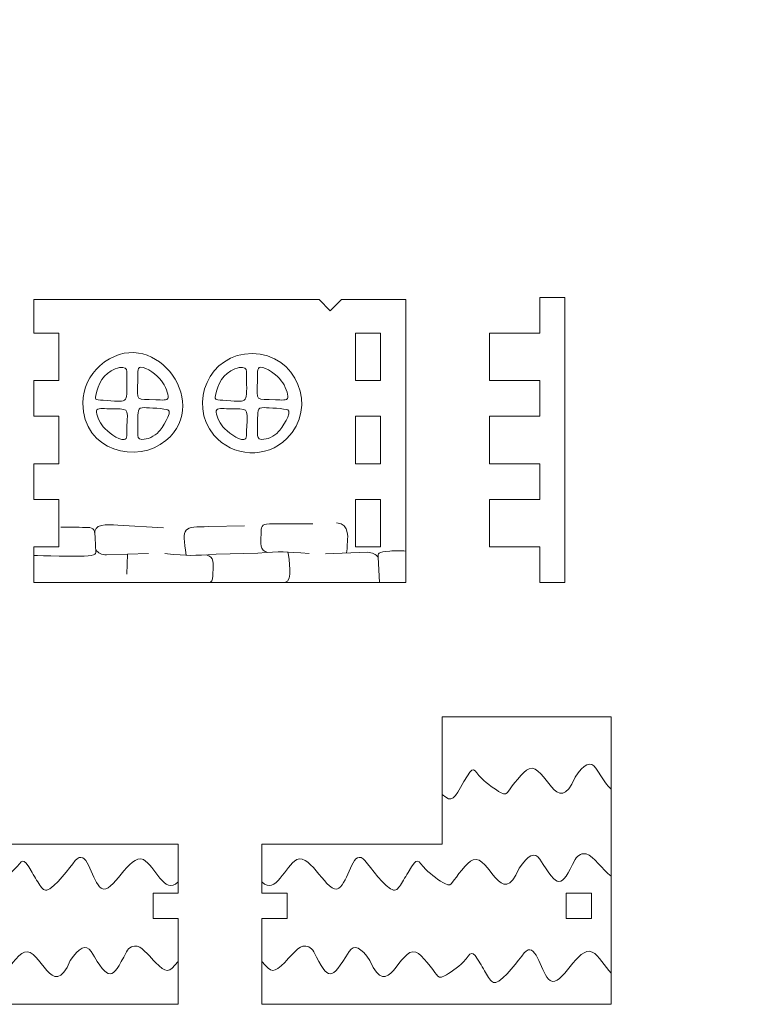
# Model space of a CAD drawing. Header units: millimetres. Extents: x -470 to 529, y -880 to 815.
# Tile 91 of 116: x 193 to 280, y 350 to 468. Entities that reach past the tile are written whole.
import ezdxf

# ---------------------------------------------------------------- set-up
doc = ezdxf.new("R2010")
doc.units = ezdxf.units.MM
doc.header["$MEASUREMENT"] = 0
doc.layers.add('Layer 1', color=7, linetype='Continuous')

msp = doc.modelspace()

# ---------------------------------------------------------------- linework, layer by layer
at = {"layer": 'Layer 1', "color": 240, "lineweight": 9}
for points, knots in [([(332.7363, 467.5474), (334.8364, 467.5474), (336.538, 465.8458), (336.538, 463.7467), (336.538, 463.7467), (336.538, 461.6477), (334.8364, 459.9461), (332.7362, 459.9461), (332.7362, 459.9461), (330.636, 459.9461), (328.9344, 461.6477), (328.9344, 463.7467), (328.9344, 463.7467), (328.9344, 465.8458), (330.636, 467.5474), (332.7362, 467.5474), (395.7422, 467.5474), (206.7303, 467.5474), (332.7363, 467.5474)], [0, 0, 0, 0, 0.2, 0.2, 0.2, 0.2, 0.4, 0.4, 0.4, 0.4, 0.6, 0.6, 0.6, 0.6, 1, 1, 1, 1.0001, 1.0001, 1.0001, 1.0001]), ([(391.5721, 467.5474), (393.6722, 467.5474), (395.3738, 465.8458), (395.3738, 463.7467), (395.3738, 463.7467), (395.3738, 461.6477), (393.6722, 459.9461), (391.572, 459.9461), (391.572, 459.9461), (389.4718, 459.9461), (387.7702, 461.6477), (387.7702, 463.7467), (387.7702, 463.7467), (387.7702, 465.8458), (389.4718, 467.5474), (391.572, 467.5474), (454.578, 467.5474), (265.5661, 467.5474), (391.5721, 467.5474)], [0, 0, 0, 0, 0.2, 0.2, 0.2, 0.2, 0.4, 0.4, 0.4, 0.4, 0.6, 0.6, 0.6, 0.6, 1, 1, 1, 1.0001, 1.0001, 1.0001, 1.0001]), ([(210.9015, 417.2814), (207.533, 414.4691), (200.9888, 415.9606), (200.9888, 421.7563), (200.9888, 421.7563), (200.9888, 423.534), (201.7708, 425.1291), (203.0093, 426.2165), (203.0093, 426.2165), (209.1055, 431.5679), (216.5622, 422.0068), (210.9015, 417.2814)], [0, 0, 0, 0, 0.25, 0.25, 0.25, 0.25, 0.5, 0.5, 0.5, 0.5, 1, 1, 1, 1]), ([(221.1882, 427.6894), (226.4886, 427.6894), (229.1091, 421.2116), (225.3406, 417.5184), (225.3406, 417.5184), (222.8867, 415.1134), (218.8537, 415.3091), (216.6417, 417.9441), (216.6417, 417.9441), (213.4566, 421.7393), (216.1016, 427.6894), (221.1882, 427.6894)], [0, 0, 0, 0, 0.25, 0.25, 0.25, 0.25, 0.5, 0.5, 0.5, 0.5, 1, 1, 1, 1]), ([(198.3766, 406.9317), (199.2693, 406.9729), (201.002, 406.9229), (201.5291, 406.9075), (201.5291, 406.9075), (202.3641, 406.8831), (202.4213, 406.6577), (202.4759, 405.3951), (202.4759, 405.3951), (202.4952, 404.9475), (202.4952, 404.5051), (202.5234, 404.2241), (202.5234, 404.2241), (202.5687, 403.7722), (202.6314, 403.5731), (201.1254, 403.4729), (201.1254, 403.4729), (200.5555, 403.435), (195.7935, 403.5466), (195.1381, 403.5672)], [0, 0, 0, 0, 0.16666667, 0.16666667, 0.16666667, 0.16666667, 0.33333333, 0.33333333, 0.33333333, 0.33333333, 0.5, 0.5, 0.5, 0.5, 0.66666667, 0.66666667, 0.66666667, 0.66666667, 1, 1, 1, 1]), ([(202.4343, 405.9831), (202.1438, 407.4166), (203.8767, 407.2637), (205.1428, 407.1801), (205.1428, 407.1801), (205.1428, 407.1801), (210.6132, 406.8715), (210.6132, 406.8715)], [0, 0, 0, 0, 0.33333333, 0.33333333, 0.33333333, 0.33333333, 1, 1, 1, 1]), ([(213.3186, 403.5906), (212.7924, 407.0449), (212.9122, 406.9531), (216.0314, 407.0104), (216.0314, 407.0104), (216.0314, 407.0104), (220.3005, 407.0876), (220.3005, 407.0876)], [0, 0, 0, 0, 0.33333333, 0.33333333, 0.33333333, 0.33333333, 1, 1, 1, 1]), ([(223.0661, 403.9349), (222.058, 404.1491), (222.2402, 404.9897), (222.2664, 406.0689), (222.2664, 406.0689), (222.2897, 407.0266), (222.2457, 407.2798), (223.2542, 407.3499), (223.2542, 407.3499), (223.6245, 407.3757), (228.0292, 407.339), (228.447, 407.3493)], [0, 0, 0, 0, 0.25, 0.25, 0.25, 0.25, 0.5, 0.5, 0.5, 0.5, 1, 1, 1, 1]), ([(232.4666, 403.866), (232.5046, 404.199), (232.5425, 404.5322), (232.552, 404.9302), (232.552, 404.9302), (232.5615, 405.3282), (232.9839, 407.3916), (231.28, 407.4788)], [0, 0, 0, 0, 0.33333333, 0.33333333, 0.33333333, 0.33333333, 1, 1, 1, 1]), ([(208.8182, 403.8157), (208.8182, 403.8157), (203.8179, 403.6221), (203.8179, 403.6221), (203.8179, 403.6221), (203.1831, 403.6647), (202.847, 403.8638), (202.5234, 404.2241)], [0, 0, 0, 0, 0.33333333, 0.33333333, 0.33333333, 0.33333333, 1, 1, 1, 1]), ([(210.7557, 403.7848), (213.8291, 403.5002), (213.9941, 403.5441), (216.8909, 403.7128), (216.8909, 403.7128), (216.8909, 403.7128), (221.8866, 403.8569), (221.8866, 403.8569), (221.8866, 403.8569), (224.7836, 404.0257), (224.9485, 404.0694), (228.0218, 403.7848)], [0, 0, 0, 0, 0.25, 0.25, 0.25, 0.25, 0.5, 0.5, 0.5, 0.5, 1, 1, 1, 1]), ([(215.7114, 403.6348), (216.7194, 403.4201), (216.5373, 402.5807), (216.5111, 401.5007), (216.5111, 401.5007), (216.4984, 400.9792), (216.5485, 400.518), (216.1656, 400.3396)], [0, 0, 0, 0, 0.33333333, 0.33333333, 0.33333333, 0.33333333, 1, 1, 1, 1]), ([(229.9593, 403.7539), (229.9593, 403.7539), (234.9596, 403.9475), (234.9596, 403.9475), (234.9596, 403.9475), (235.5949, 403.9049), (235.93, 403.7059), (236.2541, 403.3456)], [0, 0, 0, 0, 0.33333333, 0.33333333, 0.33333333, 0.33333333, 1, 1, 1, 1]), ([(236.4016, 400.3396), (236.4016, 400.3396), (236.2541, 403.3456), (236.2541, 403.3456), (236.2541, 403.3456), (236.2089, 403.7973), (236.1459, 403.9965), (237.6521, 404.0967), (237.6521, 404.0967), (238.222, 404.1346), (238.8772, 404.114), (239.5326, 404.0934)], [0, 0, 0, 0, 0.25, 0.25, 0.25, 0.25, 0.5, 0.5, 0.5, 0.5, 1, 1, 1, 1]), ([(264.0676, 375.6656), (263.6116, 376.0012), (263.0627, 376.8359), (262.2311, 378.1663), (262.2311, 378.1663), (261.6269, 379.1328), (260.7769, 378.6205), (259.7502, 377.0978), (259.7502, 377.0978), (257.6191, 371.9719), (256.1984, 378.7744), (254.2681, 378.1046), (254.2681, 378.1046), (253.4886, 377.8341), (252.2154, 375.979), (251.806, 375.4322), (251.806, 375.4322), (251.5616, 375.1059), (251.4426, 374.9648), (250.8599, 375.2647), (250.8599, 375.2647), (250.277, 375.5645), (249.2301, 376.3054), (248.6116, 376.9228), (248.6116, 376.9228), (247.5607, 377.9717), (247.7332, 378.7415), (246.4824, 376.5876), (246.4824, 376.5876), (245.2616, 374.4851), (245.1264, 373.9492), (243.899, 375.011)], [0, 0, 0, 0, 0.11111111, 0.11111111, 0.11111111, 0.11111111, 0.22222222, 0.22222222, 0.22222222, 0.22222222, 0.33333333, 0.33333333, 0.33333333, 0.33333333, 0.44444444, 0.44444444, 0.44444444, 0.44444444, 0.55555556, 0.55555556, 0.55555556, 0.55555556, 0.66666667, 0.66666667, 0.66666667, 0.66666667, 0.77777778, 0.77777778, 0.77777778, 0.77777778, 1, 1, 1, 1]), ([(170.6744, 365.2768), (171.769, 366.0397), (172.7476, 367.6798), (173.6667, 367.9274), (173.6667, 367.9274), (174.0816, 368.0392), (174.6824, 367.8318), (174.9678, 367.2673), (174.9678, 367.2673), (176.7614, 363.7196), (176.9705, 363.7474), (179.1846, 367.2895), (179.1846, 367.2895), (179.7888, 368.256), (180.6388, 367.7437), (181.6655, 366.221), (181.6655, 366.221), (183.7966, 361.0951), (185.2173, 367.8976), (187.1476, 367.2278), (187.1476, 367.2278), (187.9271, 366.9573), (189.2003, 365.1022), (189.6097, 364.5554), (189.6097, 364.5554), (189.8541, 364.2291), (189.9731, 364.088), (190.5558, 364.3879), (190.5558, 364.3879), (191.1387, 364.6877), (192.1856, 365.4286), (192.8041, 366.046), (192.8041, 366.046), (193.855, 367.0949), (193.6825, 367.8647), (194.9333, 365.7108), (194.9333, 365.7108), (195.302, 365.0758), (195.6587, 364.4585), (195.9561, 364.044), (195.9561, 364.044), (196.2535, 363.6294), (196.4914, 363.4178), (197.0386, 363.7706), (197.0386, 363.7706), (198.3656, 364.626), (199.8382, 366.9896), (200.3096, 367.3512), (200.3096, 367.3512), (201.6162, 368.3535), (202.0815, 364.5457), (203.1881, 363.8235), (203.1881, 363.8235), (204.5501, 362.9346), (206.4997, 368.0717), (208.2121, 367.2394), (208.2121, 367.2394), (209.6057, 366.5621), (210.7091, 362.9314), (212.371, 364.5798)], [0, 0, 0, 0, 0.0625, 0.0625, 0.0625, 0.0625, 0.125, 0.125, 0.125, 0.125, 0.1875, 0.1875, 0.1875, 0.1875, 0.25, 0.25, 0.25, 0.25, 0.3125, 0.3125, 0.3125, 0.3125, 0.375, 0.375, 0.375, 0.375, 0.4375, 0.4375, 0.4375, 0.4375, 0.5, 0.5, 0.5, 0.5, 0.5625, 0.5625, 0.5625, 0.5625, 0.625, 0.625, 0.625, 0.625, 0.6875, 0.6875, 0.6875, 0.6875, 0.75, 0.75, 0.75, 0.75, 0.8125, 0.8125, 0.8125, 0.8125, 0.875, 0.875, 0.875, 0.875, 1, 1, 1, 1]), ([(264.0676, 365.2768), (262.973, 366.0397), (261.9944, 367.6798), (261.0753, 367.9274), (261.0753, 367.9274), (260.6604, 368.0392), (260.0596, 367.8318), (259.7742, 367.2673), (259.7742, 367.2673), (257.9806, 363.7196), (257.7715, 363.7474), (255.5574, 367.2895), (255.5574, 367.2895), (254.9532, 368.256), (254.1032, 367.7437), (253.0765, 366.221), (253.0765, 366.221), (250.9454, 361.0951), (249.5247, 367.8976), (247.5944, 367.2278), (247.5944, 367.2278), (246.8149, 366.9573), (245.5417, 365.1022), (245.1323, 364.5554), (245.1323, 364.5554), (244.8879, 364.2291), (244.7689, 364.088), (244.1862, 364.3879), (244.1862, 364.3879), (243.6033, 364.6877), (242.5564, 365.4286), (241.9379, 366.046), (241.9379, 366.046), (240.887, 367.0949), (241.0595, 367.8647), (239.8087, 365.7108), (239.8087, 365.7108), (239.44, 365.0758), (239.0833, 364.4585), (238.7859, 364.044), (238.7859, 364.044), (238.4885, 363.6294), (238.2506, 363.4178), (237.7034, 363.7706), (237.7034, 363.7706), (236.3764, 364.626), (234.9038, 366.9896), (234.4324, 367.3512), (234.4324, 367.3512), (233.1258, 368.3535), (232.6605, 364.5457), (231.5539, 363.8235), (231.5539, 363.8235), (230.1919, 362.9346), (228.2423, 368.0717), (226.5299, 367.2394), (226.5299, 367.2394), (225.1363, 366.5621), (224.0329, 362.9314), (222.371, 364.5798)], [0, 0, 0, 0, 0.0625, 0.0625, 0.0625, 0.0625, 0.125, 0.125, 0.125, 0.125, 0.1875, 0.1875, 0.1875, 0.1875, 0.25, 0.25, 0.25, 0.25, 0.3125, 0.3125, 0.3125, 0.3125, 0.375, 0.375, 0.375, 0.375, 0.4375, 0.4375, 0.4375, 0.4375, 0.5, 0.5, 0.5, 0.5, 0.5625, 0.5625, 0.5625, 0.5625, 0.625, 0.625, 0.625, 0.625, 0.6875, 0.6875, 0.6875, 0.6875, 0.75, 0.75, 0.75, 0.75, 0.8125, 0.8125, 0.8125, 0.8125, 0.875, 0.875, 0.875, 0.875, 1, 1, 1, 1]), ([(212.371, 355.0955), (211.2253, 353.6463), (210.9538, 353.7214), (209.6516, 354.9639), (209.6516, 354.9639), (209.1004, 355.4899), (208.2587, 356.6874), (207.4867, 356.8954), (207.4867, 356.8954), (207.0718, 357.0072), (206.471, 356.7998), (206.1856, 356.2353), (206.1856, 356.2353), (204.392, 352.6876), (204.1829, 352.7154), (201.9688, 356.2575), (201.9688, 356.2575), (201.3646, 357.224), (200.5146, 356.7117), (199.4879, 355.189), (199.4879, 355.189), (197.3568, 350.0631), (195.9361, 356.8656), (194.0058, 356.1958), (194.0058, 356.1958), (193.2263, 355.9253), (191.9531, 354.0702), (191.5437, 353.5234), (191.5437, 353.5234), (191.2993, 353.1971), (191.1803, 353.056), (190.5976, 353.3559), (190.5976, 353.3559), (190.0147, 353.6557), (188.9678, 354.3966), (188.3493, 355.014), (188.3493, 355.014), (187.2984, 356.0629), (187.4709, 356.8327), (186.2201, 354.6788), (186.2201, 354.6788), (185.8514, 354.0438), (185.4947, 353.4265), (185.1973, 353.012), (185.1973, 353.012), (184.8999, 352.5974), (184.662, 352.3858), (184.1148, 352.7386), (184.1148, 352.7386), (182.7878, 353.594), (181.3152, 355.9576), (180.8438, 356.3192), (180.8438, 356.3192), (179.5372, 357.3215), (179.0719, 353.5137), (177.9653, 352.7915), (177.9653, 352.7915), (176.6033, 351.9026), (174.6537, 357.0397), (172.9413, 356.2074), (172.9413, 356.2074), (172.1436, 355.8197), (171.4411, 354.4644), (170.6744, 353.6854)], [0, 0, 0, 0, 0.05882353, 0.05882353, 0.05882353, 0.05882353, 0.11764706, 0.11764706, 0.11764706, 0.11764706, 0.17647059, 0.17647059, 0.17647059, 0.17647059, 0.23529412, 0.23529412, 0.23529412, 0.23529412, 0.29411765, 0.29411765, 0.29411765, 0.29411765, 0.35294118, 0.35294118, 0.35294118, 0.35294118, 0.41176471, 0.41176471, 0.41176471, 0.41176471, 0.47058824, 0.47058824, 0.47058824, 0.47058824, 0.52941176, 0.52941176, 0.52941176, 0.52941176, 0.58823529, 0.58823529, 0.58823529, 0.58823529, 0.64705882, 0.64705882, 0.64705882, 0.64705882, 0.70588235, 0.70588235, 0.70588235, 0.70588235, 0.76470588, 0.76470588, 0.76470588, 0.76470588, 0.82352941, 0.82352941, 0.82352941, 0.82352941, 0.88235294, 0.88235294, 0.88235294, 0.88235294, 1, 1, 1, 1]), ([(222.371, 355.0955), (223.5167, 353.6463), (223.7882, 353.7214), (225.0904, 354.9639), (225.0904, 354.9639), (225.6416, 355.4899), (226.4833, 356.6874), (227.2553, 356.8954), (227.2553, 356.8954), (227.6702, 357.0072), (228.271, 356.7998), (228.5564, 356.2353), (228.5564, 356.2353), (230.35, 352.6876), (230.5591, 352.7154), (232.7732, 356.2575), (232.7732, 356.2575), (233.3774, 357.224), (234.2274, 356.7117), (235.2541, 355.189), (235.2541, 355.189), (237.3852, 350.0631), (238.8059, 356.8656), (240.7362, 356.1958), (240.7362, 356.1958), (241.5157, 355.9253), (242.7889, 354.0702), (243.1983, 353.5234), (243.1983, 353.5234), (243.4427, 353.1971), (243.5617, 353.056), (244.1444, 353.3559), (244.1444, 353.3559), (244.7273, 353.6557), (245.7742, 354.3966), (246.3927, 355.014), (246.3927, 355.014), (247.4436, 356.0629), (247.2711, 356.8327), (248.5219, 354.6788), (248.5219, 354.6788), (248.8906, 354.0438), (249.2473, 353.4265), (249.5447, 353.012), (249.5447, 353.012), (249.8421, 352.5974), (250.08, 352.3858), (250.6272, 352.7386), (250.6272, 352.7386), (251.9542, 353.594), (253.4268, 355.9576), (253.8982, 356.3192), (253.8982, 356.3192), (255.2048, 357.3215), (255.6701, 353.5137), (256.7767, 352.7915), (256.7767, 352.7915), (258.1387, 351.9026), (260.0883, 357.0397), (261.8007, 356.2074), (261.8007, 356.2074), (262.5984, 355.8197), (263.3009, 354.4644), (264.0676, 353.6854)], [0, 0, 0, 0, 0.05882353, 0.05882353, 0.05882353, 0.05882353, 0.11764706, 0.11764706, 0.11764706, 0.11764706, 0.17647059, 0.17647059, 0.17647059, 0.17647059, 0.23529412, 0.23529412, 0.23529412, 0.23529412, 0.29411765, 0.29411765, 0.29411765, 0.29411765, 0.35294118, 0.35294118, 0.35294118, 0.35294118, 0.41176471, 0.41176471, 0.41176471, 0.41176471, 0.47058824, 0.47058824, 0.47058824, 0.47058824, 0.52941176, 0.52941176, 0.52941176, 0.52941176, 0.58823529, 0.58823529, 0.58823529, 0.58823529, 0.64705882, 0.64705882, 0.64705882, 0.64705882, 0.70588235, 0.70588235, 0.70588235, 0.70588235, 0.76470588, 0.76470588, 0.76470588, 0.76470588, 0.82352941, 0.82352941, 0.82352941, 0.82352941, 0.88235294, 0.88235294, 0.88235294, 0.88235294, 1, 1, 1, 1])]:
    msp.add_open_spline(points, degree=3, knots=knots, dxfattribs=at)
at = {"layer": 'Layer 1', "lineweight": 9}
for points, knots in [([(239.5326, 400.3396), (239.5326, 400.3396), (239.5326, 434.1234), (239.5326, 434.1234), (239.5326, 434.1234), (237.1659, 434.1234), (235.3839, 434.1234), (231.8666, 434.1234), (231.8666, 434.1234), (231.8666, 434.1234), (230.5265, 432.7833), (230.5265, 432.7833), (230.5265, 432.7833), (230.5265, 432.7833), (229.1864, 434.1234), (229.1864, 434.1234), (229.1864, 434.1234), (217.908, 434.1234), (202.3627, 434.1234), (195.1381, 434.1234), (195.1381, 434.1234), (195.1381, 434.1234), (195.1381, 430.1173), (195.1381, 430.1173), (195.1381, 430.1173), (195.1381, 430.1173), (198.1381, 430.1173), (198.1381, 430.1173), (198.1381, 430.1173), (198.1381, 430.1173), (198.1381, 424.4451), (198.1381, 424.4451), (198.1381, 424.4451), (198.1381, 424.4451), (195.1381, 424.4451), (195.1381, 424.4451), (195.1381, 424.4451), (195.1381, 424.4451), (195.1381, 420.1914), (195.1381, 420.1914), (195.1381, 420.1914), (195.1381, 420.1914), (198.1381, 420.1914), (198.1381, 420.1914), (198.1381, 420.1914), (198.1381, 420.1914), (198.1381, 417.213), (198.1381, 414.5192), (198.1381, 414.5192), (198.1381, 414.5192), (195.1381, 414.5192), (195.1381, 414.5192), (195.1381, 414.5192), (195.1381, 414.5192), (195.1381, 410.2656), (195.1381, 410.2656), (195.1381, 410.2656), (195.1381, 410.2656), (198.1381, 410.2656), (198.1381, 410.2656), (198.1381, 410.2656), (198.1381, 410.2656), (198.1381, 404.5933), (198.1381, 404.5933), (198.1381, 404.5933), (198.1381, 404.5933), (195.1381, 404.5933), (195.1381, 404.5933), (195.1381, 404.5933), (195.1381, 404.5933), (195.1381, 400.3396), (195.1381, 400.3396), (195.1381, 400.3396), (209.9363, 400.3396), (224.7344, 400.3396), (239.5326, 400.3396)], [0, 0, 0, 0, 0.05, 0.05, 0.05, 0.05, 0.1, 0.1, 0.1, 0.1, 0.15, 0.15, 0.15, 0.15, 0.2, 0.2, 0.2, 0.2, 0.25, 0.25, 0.25, 0.25, 0.3, 0.3, 0.3, 0.3, 0.35, 0.35, 0.35, 0.35, 0.4, 0.4, 0.4, 0.4, 0.45, 0.45, 0.45, 0.45, 0.5, 0.5, 0.5, 0.5, 0.55, 0.55, 0.55, 0.55, 0.6, 0.6, 0.6, 0.6, 0.65, 0.65, 0.65, 0.65, 0.7, 0.7, 0.7, 0.7, 0.75, 0.75, 0.75, 0.75, 0.8, 0.8, 0.8, 0.8, 0.85, 0.85, 0.85, 0.85, 0.9, 0.9, 0.9, 0.9, 1, 1, 1, 1]), ([(258.5326, 434.3708), (258.5326, 434.3708), (258.5326, 400.3396), (258.5326, 400.3396), (258.5326, 400.3396), (258.5326, 400.3396), (255.5326, 400.3396), (255.5326, 400.3396), (255.5326, 400.3396), (255.5326, 400.3396), (255.5326, 404.5932), (255.5326, 404.5932), (255.5326, 404.5932), (255.5326, 404.5932), (249.5326, 404.5932), (249.5326, 404.5932), (249.5326, 404.5932), (249.5326, 404.5932), (249.5326, 410.2654), (249.5326, 410.2654), (249.5326, 410.2654), (249.5326, 410.2654), (255.5326, 410.2655), (255.5326, 410.2655), (255.5326, 410.2655), (255.5326, 410.2655), (255.5326, 414.5191), (255.5326, 414.5191), (255.5326, 414.5191), (255.5326, 414.5191), (249.5326, 414.5191), (249.5326, 414.5191), (249.5326, 414.5191), (249.5326, 414.5191), (249.5326, 420.1913), (249.5326, 420.1913), (249.5326, 420.1913), (249.5326, 420.1913), (255.5326, 420.1913), (255.5326, 420.1913), (255.5326, 420.1913), (255.5326, 420.1913), (255.5326, 424.445), (255.5326, 424.445), (255.5326, 424.445), (255.5326, 424.445), (249.5326, 424.445), (249.5326, 424.445), (249.5326, 424.445), (249.5326, 424.445), (249.5326, 430.1172), (249.5326, 430.1172), (249.5326, 430.1172), (249.5326, 430.1172), (255.5326, 430.1172), (255.5326, 430.1172), (255.5326, 430.1172), (255.5326, 430.1172), (255.5326, 434.3708), (255.5326, 434.3708), (255.5326, 434.3708), (255.5326, 434.3708), (258.5326, 434.3708), (258.5326, 434.3708)], [0, 0, 0, 0, 0.05882353, 0.05882353, 0.05882353, 0.05882353, 0.11764706, 0.11764706, 0.11764706, 0.11764706, 0.17647059, 0.17647059, 0.17647059, 0.17647059, 0.23529412, 0.23529412, 0.23529412, 0.23529412, 0.29411765, 0.29411765, 0.29411765, 0.29411765, 0.35294118, 0.35294118, 0.35294118, 0.35294118, 0.41176471, 0.41176471, 0.41176471, 0.41176471, 0.47058824, 0.47058824, 0.47058824, 0.47058824, 0.52941176, 0.52941176, 0.52941176, 0.52941176, 0.58823529, 0.58823529, 0.58823529, 0.58823529, 0.64705882, 0.64705882, 0.64705882, 0.64705882, 0.70588235, 0.70588235, 0.70588235, 0.70588235, 0.76470588, 0.76470588, 0.76470588, 0.76470588, 0.82352941, 0.82352941, 0.82352941, 0.82352941, 0.88235294, 0.88235294, 0.88235294, 0.88235294, 1, 1, 1, 1]), ([(236.5325, 430.1173), (236.5325, 430.1173), (233.5325, 430.1173), (233.5325, 430.1173), (233.5325, 430.1173), (233.5325, 430.1173), (233.5325, 424.4451), (233.5325, 424.4451), (233.5325, 424.4451), (233.5325, 424.4451), (236.5325, 424.4451), (236.5325, 424.4451), (236.5325, 424.4451), (236.5325, 424.4451), (236.5325, 430.1173), (236.5325, 430.1173)], [0, 0, 0, 0, 0.2, 0.2, 0.2, 0.2, 0.4, 0.4, 0.4, 0.4, 0.6, 0.6, 0.6, 0.6, 1, 1, 1, 1]), ([(205.7551, 426.0231), (206.2672, 425.9916), (206.238, 425.7104), (206.238, 425.1847), (206.238, 425.1847), (206.238, 421.5908), (206.564, 421.9053), (203.8736, 422.0715), (203.8736, 422.0715), (202.5117, 422.1556), (202.4259, 422.0928), (202.5337, 422.6591), (202.5337, 422.6591), (202.8077, 424.0989), (203.4159, 425.2587), (204.8539, 425.8518), (204.8539, 425.8518), (205.2163, 426.0012), (205.5321, 426.0367), (205.7551, 426.0231)], [0, 0, 0, 0, 0.16666667, 0.16666667, 0.16666667, 0.16666667, 0.33333333, 0.33333333, 0.33333333, 0.33333333, 0.5, 0.5, 0.5, 0.5, 0.66666667, 0.66666667, 0.66666667, 0.66666667, 1, 1, 1, 1]), ([(209.7079, 422.167), (207.2956, 422.245), (207.4332, 421.8165), (207.5348, 424.4774), (207.5348, 424.4774), (207.5653, 425.2755), (207.4565, 426.0161), (207.8717, 426.0467), (207.8717, 426.0467), (208.6047, 426.1008), (209.8535, 425.0769), (210.3843, 424.4223), (210.3843, 424.4223), (210.8394, 423.861), (211.2238, 422.8018), (211.1712, 422.433), (211.1712, 422.433), (211.111, 422.0114), (210.3941, 422.1448), (209.7079, 422.167)], [0, 0, 0, 0, 0.16666667, 0.16666667, 0.16666667, 0.16666667, 0.33333333, 0.33333333, 0.33333333, 0.33333333, 0.5, 0.5, 0.5, 0.5, 0.66666667, 0.66666667, 0.66666667, 0.66666667, 1, 1, 1, 1]), ([(220.0488, 426.0231), (220.5609, 425.9916), (220.5317, 425.7104), (220.5317, 425.1847), (220.5317, 425.1847), (220.5317, 421.5908), (220.8577, 421.9053), (218.1673, 422.0715), (218.1673, 422.0715), (216.8054, 422.1556), (216.7196, 422.0928), (216.8274, 422.6591), (216.8274, 422.6591), (217.1014, 424.0989), (217.7096, 425.2587), (219.1476, 425.8518), (219.1476, 425.8518), (219.51, 426.0012), (219.8258, 426.0367), (220.0488, 426.0231)], [0, 0, 0, 0, 0.16666667, 0.16666667, 0.16666667, 0.16666667, 0.33333333, 0.33333333, 0.33333333, 0.33333333, 0.5, 0.5, 0.5, 0.5, 0.66666667, 0.66666667, 0.66666667, 0.66666667, 1, 1, 1, 1]), ([(224.0016, 422.167), (221.5893, 422.245), (221.7269, 421.8165), (221.8285, 424.4774), (221.8285, 424.4774), (221.859, 425.2755), (221.7502, 426.0161), (222.1654, 426.0467), (222.1654, 426.0467), (222.8984, 426.1008), (224.1472, 425.0769), (224.678, 424.4223), (224.678, 424.4223), (225.1331, 423.861), (225.5175, 422.8018), (225.4649, 422.433), (225.4649, 422.433), (225.4047, 422.0114), (224.6878, 422.1448), (224.0016, 422.167)], [0, 0, 0, 0, 0.16666667, 0.16666667, 0.16666667, 0.16666667, 0.33333333, 0.33333333, 0.33333333, 0.33333333, 0.5, 0.5, 0.5, 0.5, 0.66666667, 0.66666667, 0.66666667, 0.66666667, 1, 1, 1, 1]), ([(204.0816, 421.0759), (206.4923, 421.0026), (206.3562, 421.408), (206.2546, 418.8918), (206.2546, 418.8918), (206.2229, 418.1066), (206.3292, 417.4369), (205.9178, 417.4082), (205.9178, 417.4082), (205.1836, 417.357), (203.9306, 418.3312), (203.4051, 418.9439), (203.4051, 418.9439), (202.9488, 419.4759), (202.5658, 420.4775), (202.6182, 420.8245), (202.6182, 420.8245), (202.6787, 421.2254), (203.4145, 421.0964), (204.0816, 421.0759)], [0, 0, 0, 0, 0.16666667, 0.16666667, 0.16666667, 0.16666667, 0.33333333, 0.33333333, 0.33333333, 0.33333333, 0.5, 0.5, 0.5, 0.5, 0.66666667, 0.66666667, 0.66666667, 0.66666667, 1, 1, 1, 1]), ([(208.0343, 417.4305), (207.5256, 417.4599), (207.5515, 417.719), (207.5515, 418.2231), (207.5515, 418.2231), (207.5515, 418.7249), (207.5168, 420.393), (207.6291, 420.8342), (207.6291, 420.8342), (207.7067, 421.1391), (207.8621, 421.2178), (208.3756, 421.2178), (208.3756, 421.2178), (208.7792, 421.2178), (210.8717, 421.0886), (211.1481, 420.9618), (211.1481, 420.9618), (211.7571, 420.6825), (210.3619, 418.6792), (210.0544, 418.3524), (210.0544, 418.3524), (209.5129, 417.777), (208.713, 417.3915), (208.0343, 417.4305)], [0, 0, 0, 0, 0.14285714, 0.14285714, 0.14285714, 0.14285714, 0.28571429, 0.28571429, 0.28571429, 0.28571429, 0.42857143, 0.42857143, 0.42857143, 0.42857143, 0.57142857, 0.57142857, 0.57142857, 0.57142857, 0.71428571, 0.71428571, 0.71428571, 0.71428571, 1, 1, 1, 1]), ([(218.3753, 421.0759), (220.786, 421.0026), (220.6499, 421.408), (220.5483, 418.8918), (220.5483, 418.8918), (220.5166, 418.1066), (220.6229, 417.4369), (220.2115, 417.4082), (220.2115, 417.4082), (219.4773, 417.357), (218.2243, 418.3312), (217.6988, 418.9439), (217.6988, 418.9439), (217.2425, 419.4759), (216.8595, 420.4775), (216.9119, 420.8245), (216.9119, 420.8245), (216.9724, 421.2254), (217.7082, 421.0964), (218.3753, 421.0759)], [0, 0, 0, 0, 0.16666667, 0.16666667, 0.16666667, 0.16666667, 0.33333333, 0.33333333, 0.33333333, 0.33333333, 0.5, 0.5, 0.5, 0.5, 0.66666667, 0.66666667, 0.66666667, 0.66666667, 1, 1, 1, 1]), ([(222.328, 417.4305), (221.8193, 417.4599), (221.8452, 417.719), (221.8452, 418.2231), (221.8452, 418.2231), (221.8452, 418.7249), (221.8105, 420.393), (221.9228, 420.8342), (221.9228, 420.8342), (222.0004, 421.1391), (222.1558, 421.2178), (222.6693, 421.2178), (222.6693, 421.2178), (223.0729, 421.2178), (225.1654, 421.0886), (225.4418, 420.9618), (225.4418, 420.9618), (226.0508, 420.6825), (224.6556, 418.6792), (224.3481, 418.3524), (224.3481, 418.3524), (223.8066, 417.777), (223.0067, 417.3915), (222.328, 417.4305)], [0, 0, 0, 0, 0.14285714, 0.14285714, 0.14285714, 0.14285714, 0.28571429, 0.28571429, 0.28571429, 0.28571429, 0.42857143, 0.42857143, 0.42857143, 0.42857143, 0.57142857, 0.57142857, 0.57142857, 0.57142857, 0.71428571, 0.71428571, 0.71428571, 0.71428571, 1, 1, 1, 1]), ([(236.5325, 420.1914), (236.5325, 420.1914), (233.5325, 420.1914), (233.5325, 420.1914), (233.5325, 420.1914), (233.5325, 420.1914), (233.5325, 414.5192), (233.5325, 414.5192), (233.5325, 414.5192), (233.5325, 414.5192), (236.5325, 414.5192), (236.5325, 414.5192), (236.5325, 414.5192), (236.5325, 414.5192), (236.5325, 420.1914), (236.5325, 420.1914)], [0, 0, 0, 0, 0.2, 0.2, 0.2, 0.2, 0.4, 0.4, 0.4, 0.4, 0.6, 0.6, 0.6, 0.6, 1, 1, 1, 1]), ([(236.5325, 410.2655), (236.5325, 410.2655), (233.5325, 410.2655), (233.5325, 410.2655), (233.5325, 410.2655), (233.5325, 410.2655), (233.5325, 404.5933), (233.5325, 404.5933), (233.5325, 404.5933), (233.5325, 404.5933), (236.5325, 404.5933), (236.5325, 404.5933), (236.5325, 404.5933), (236.5325, 404.5933), (236.5325, 410.2655), (236.5325, 410.2655)], [0, 0, 0, 0, 0.2, 0.2, 0.2, 0.2, 0.4, 0.4, 0.4, 0.4, 0.6, 0.6, 0.6, 0.6, 1, 1, 1, 1]), ([(212.371, 363.2247), (212.371, 363.2247), (209.3711, 363.2247), (209.3711, 363.2247), (209.3711, 363.2247), (209.3711, 363.2247), (209.3711, 360.2246), (209.3711, 360.2246), (209.3711, 360.2246), (209.3711, 360.2246), (212.371, 360.2246), (212.371, 360.2246), (212.371, 360.2246), (212.371, 360.2246), (212.371, 349.9665), (212.371, 349.9665), (212.371, 349.9665), (212.371, 349.9665), (170.6744, 349.9665), (170.6744, 349.9665), (170.6744, 349.9665), (170.6744, 361.4139), (170.6744, 372.8614), (170.6744, 384.3088), (170.6744, 384.3088), (170.6744, 384.3088), (190.843, 384.3088), (190.843, 384.3088), (190.843, 384.3088), (190.843, 384.3088), (190.843, 369.0881), (190.843, 369.0881), (190.843, 369.0881), (190.843, 369.0881), (212.371, 369.0881), (212.371, 369.0881), (212.371, 369.0881), (212.371, 369.0881), (212.371, 363.2247), (212.371, 363.2247)], [0, 0, 0, 0, 0.09090909, 0.09090909, 0.09090909, 0.09090909, 0.18181818, 0.18181818, 0.18181818, 0.18181818, 0.27272727, 0.27272727, 0.27272727, 0.27272727, 0.36363636, 0.36363636, 0.36363636, 0.36363636, 0.45454545, 0.45454545, 0.45454545, 0.45454545, 0.54545455, 0.54545455, 0.54545455, 0.54545455, 0.63636364, 0.63636364, 0.63636364, 0.63636364, 0.72727273, 0.72727273, 0.72727273, 0.72727273, 0.81818182, 0.81818182, 0.81818182, 0.81818182, 1, 1, 1, 1]), ([(222.371, 363.2247), (222.371, 363.2247), (225.3709, 363.2247), (225.3709, 363.2247), (225.3709, 363.2247), (225.3709, 363.2247), (225.3709, 360.2246), (225.3709, 360.2246), (225.3709, 360.2246), (225.3709, 360.2246), (222.371, 360.2246), (222.371, 360.2246), (222.371, 360.2246), (222.371, 360.2246), (222.371, 349.9665), (222.371, 349.9665), (222.371, 349.9665), (222.371, 349.9665), (264.0676, 349.9665), (264.0676, 349.9665), (264.0676, 349.9665), (264.0676, 361.4139), (264.0676, 372.8614), (264.0676, 384.3088), (264.0676, 384.3088), (264.0676, 384.3088), (243.899, 384.3088), (243.899, 384.3088), (243.899, 384.3088), (243.899, 384.3088), (243.899, 369.0881), (243.899, 369.0881), (243.899, 369.0881), (243.899, 369.0881), (222.371, 369.0881), (222.371, 369.0881), (222.371, 369.0881), (222.371, 369.0881), (222.371, 363.2247), (222.371, 363.2247)], [0, 0, 0, 0, 0.09090909, 0.09090909, 0.09090909, 0.09090909, 0.18181818, 0.18181818, 0.18181818, 0.18181818, 0.27272727, 0.27272727, 0.27272727, 0.27272727, 0.36363636, 0.36363636, 0.36363636, 0.36363636, 0.45454545, 0.45454545, 0.45454545, 0.45454545, 0.54545455, 0.54545455, 0.54545455, 0.54545455, 0.63636364, 0.63636364, 0.63636364, 0.63636364, 0.72727273, 0.72727273, 0.72727273, 0.72727273, 0.81818182, 0.81818182, 0.81818182, 0.81818182, 1, 1, 1, 1]), ([(258.689, 363.2247), (258.689, 363.2247), (258.6889, 360.2246), (258.6889, 360.2246), (258.6889, 360.2246), (258.6889, 360.2246), (261.6889, 360.2246), (261.6889, 360.2246), (261.6889, 360.2246), (261.6889, 360.2246), (261.6889, 363.2246), (261.6889, 363.2246), (261.6889, 363.2246), (261.6889, 363.2246), (258.689, 363.2247), (258.689, 363.2247)], [0, 0, 0, 0, 0.2, 0.2, 0.2, 0.2, 0.4, 0.4, 0.4, 0.4, 0.6, 0.6, 0.6, 0.6, 1, 1, 1, 1])]:
    msp.add_open_spline(points, degree=3, knots=knots, dxfattribs=at)
at = {"layer": 'Layer 1', "color": 240, "lineweight": 9}
for points in [[(206.3109, 403.7037), (206.3109, 403.7037), (206.2539, 401.3155), (206.2539, 401.3155)], [(225.4589, 403.9791), (225.5873, 403.1362), (226.0947, 400.5023), (225.1133, 400.3396)]]:
    msp.add_open_spline(points, degree=3, dxfattribs=at)

doc.saveas('drawing.dxf')
